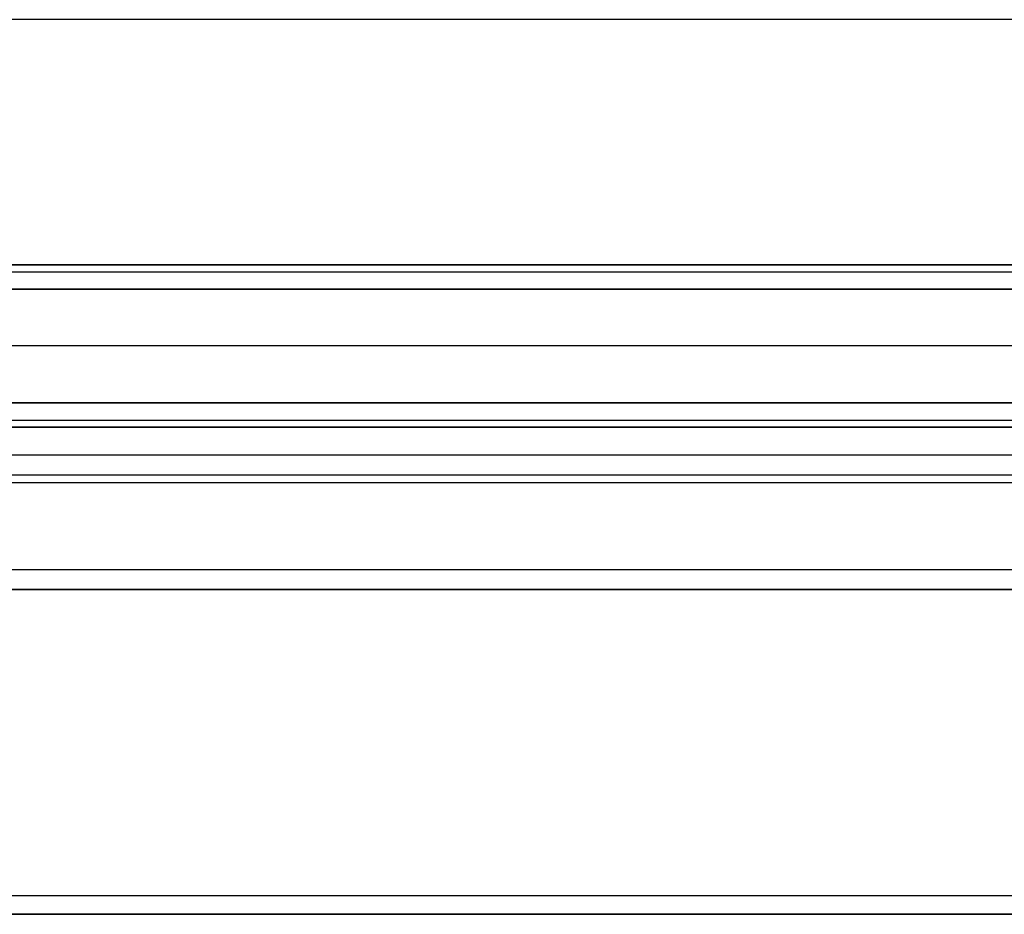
# Model space of a CAD drawing. Header units: millimetres. Extents: x -27 to 2025, y -13 to 813.
# Tile 78 of 165: x 1450 to 1462, y 24 to 35. Entities that reach past the tile are written whole.
import ezdxf

# ---------------------------------------------------------------- set-up
doc = ezdxf.new("R2010")
doc.units = ezdxf.units.MM
doc.layers.add('Cushion', color=18, linetype='Continuous', true_color=0x000000)
doc.layers.add('Wood', color=18, linetype='Continuous', true_color=0x000000)

msp = doc.modelspace()

# ---------------------------------------------------------------- linework, layer by layer
at = {"layer": 'Cushion'}
for points in [[(1469.7, 35.019, 375.887), (1000, 35.019, 375.887), (530.3, 35.019, 375.887)], [(1469.7, 32, 259.7), (1000, 32, 259.7), (530.3, 32, 259.7)], [(530.3, 32, 222), (1000, 32, 222), (1469.7, 32, 222)], [(1469.7, 32, 222), (1000, 32, 222), (530.3, 32, 222)], [(530.3, 32, 259.7), (1000, 32, 259.7), (1469.7, 32, 259.7)], [(1469.7, 32, 241), (1000, 32, 241), (530.3, 32, 241)], [(530.3, 31.912, 259.912), (1000, 31.912, 259.912), (1469.7, 31.912, 259.912)], [(530.3, 31.7, 260), (1000, 31.7, 260), (1469.7, 31.7, 260)], [(1469.7, 31.7, 260), (1000, 31.7, 260), (530.3, 31.7, 260)], [(1469.7, 31, 260), (1000, 31, 260), (530.3, 31, 260)], [(1469.7, 30.3, 260), (1000, 30.3, 260), (530.3, 30.3, 260)], [(530.3, 30.3, 260), (1000, 30.3, 260), (1469.7, 30.3, 260)], [(530.3, 30.088, 259.912), (1000, 30.088, 259.912), (1469.7, 30.088, 259.912)], [(530.3, 30, 259.7), (1000, 30, 259.7), (1469.7, 30, 259.7)], [(1469.7, 30, 222), (1000, 30, 222), (530.3, 30, 222)], [(1469.7, 30, 259.7), (1000, 30, 259.7), (530.3, 30, 259.7)], [(530.3, 30, 222), (1000, 30, 222), (1469.7, 30, 222)], [(1469.7, 30, 241), (1000, 30, 241), (530.3, 30, 241)], [(1469.7, 29.657, 216.343), (1000, 29.657, 216.343), (530.3, 29.657, 216.343)], [(1469.7, 29.316, 374.238), (1000, 29.316, 374.238), (530.3, 29.316, 374.238)], [(1469.7, 28.243, 217.757), (1000, 28.243, 217.757), (530.3, 28.243, 217.757)], [(1469.7, 24.229, 372.493), (1000, 24.229, 372.493), (530.3, 24.229, 372.493)], [(530.3, 24, 214), (1000, 24, 214), (1469.7, 24, 214)], [(1469.7, 24, 214), (1000, 24, 214), (530.3, 24, 214)], [(530.3, 24, 216), (1000, 24, 216), (1469.7, 24, 216)], [(1469.7, 24, 216), (1000, 24, 216), (530.3, 24, 216)]]:
    msp.add_open_spline(points, degree=2, dxfattribs=at)
at = {"layer": 'Wood'}
for points, degree in [([(29.032, 30, 222), (675.698, 30, 222), (1322.365, 30, 222), (1969.032, 30, 222)], 3), ([(1969.032, 30, 278), (1322.365, 30, 278), (675.698, 30, 278), (29.032, 30, 278)], 3), ([(1969.032, 30, 222), (999.032, 30, 222), (29.032, 30, 222)], 2), ([(29.032, 30, 278), (999.032, 30, 278), (1969.032, 30, 278)], 2), ([(29.032, 30, 250), (999.032, 30, 250), (1969.032, 30, 250)], 2), ([(28.446, 29.414, 220.586), (675.503, 29.414, 220.586), (1322.56, 29.414, 220.586), (1969.618, 29.414, 220.586)], 3), ([(28.446, 29.414, 279.414), (675.503, 29.414, 279.414), (1322.56, 29.414, 279.414), (1969.618, 29.414, 279.414)], 3), ([(1971.032, 28, 220), (1323.032, 28, 220), (675.032, 28, 220), (27.032, 28, 220)], 3), ([(27.032, 28, 280), (675.032, 28, 280), (1323.032, 28, 280), (1971.032, 28, 280)], 3), ([(1971.032, 28, 280), (999.032, 28, 280), (27.032, 28, 280)], 2), ([(27.032, 28, 220), (999.032, 28, 220), (1971.032, 28, 220)], 2)]:
    msp.add_open_spline(points, degree=degree, dxfattribs=at)

doc.saveas('drawing.dxf')
